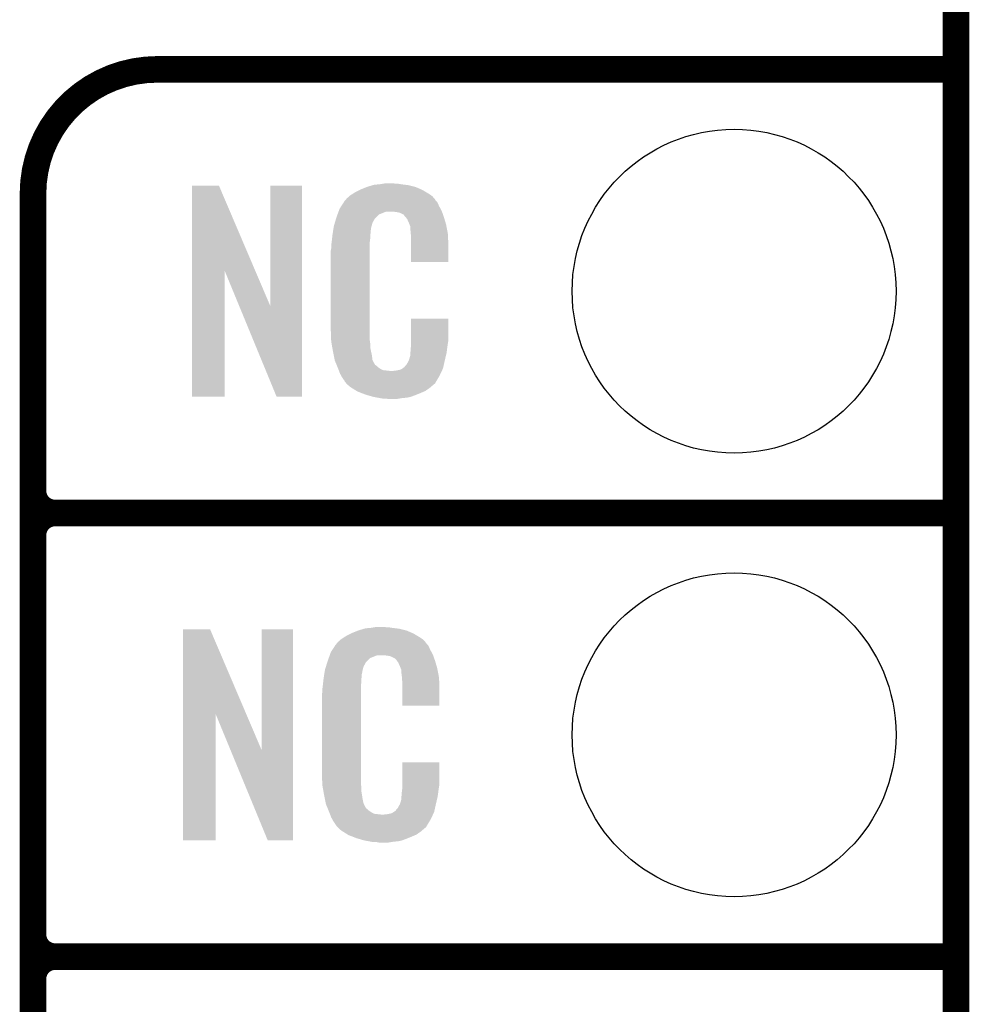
# Model space of a CAD drawing. Extents: x -1.3 to 24.2, y -3.9 to 39.2.
# Tile 19 of 33: x 18.8 to 24.2, y 13.7 to 19.3. Entities that reach past the tile are written whole.
import ezdxf

# ---------------------------------------------------------------- set-up
doc = ezdxf.new("R2010")
doc.units = 0
doc.layers.get('0').update_dxf_attribs({"linetype": 'CONTINUOUS'})
for name, color, linetype in [('THERMO_31_CLICK_V100_GKO', 5, 'CONTINUOUS'), ('THERMO_31_CLICK_V100_GTO', 14, 'CONTINUOUS'), ('THERMO_31_CLICK_V100_GTS', 12, 'CONTINUOUS')]:
    doc.layers.add(name, color=color, linetype=linetype)

# ---------------------------------------------------------------- blocks, each defined once
blk = doc.blocks.new('ROUND_44')
blk.add_circle((0, 0), 0.9271)

msp = doc.modelspace()

# ---------------------------------------------------------------- linework, layer by layer
at = {"layer": 'THERMO_31_CLICK_V100_GKO', "const_width": 0.1524}
msp.add_lwpolyline([(24.13, -1.27), (24.13, 36.83)], dxfattribs=at)
at = {"layer": 'THERMO_31_CLICK_V100_GTO', "const_width": 0.1524}
for points in [[(19.558, 19.05, 0.4142136), (18.8468, 18.3388)], [(18.8468, 16.637, 0.4142136), (18.9738, 16.51)], [(18.9738, 16.51, 0.4142136), (18.8468, 16.383)], [(18.9738, 16.51, 0.4142136), (18.8468, 16.383)], [(18.8468, 14.097, 0.4142136), (18.9738, 13.97)], [(18.9738, 13.97, 0.4142136), (18.8468, 13.843)], [(18.9738, 13.97, 0.4142136), (18.8468, 13.843)]]:
    msp.add_lwpolyline(points, format="xyb", dxfattribs=at)
for points in [[(19.558, 19.05), (24.13, 19.05)], [(18.8468, -0.5588), (18.8468, 18.3388)], [(18.9738, 16.51), (24.13, 16.51)], [(18.9738, 16.51), (24.13, 16.51)], [(18.8468, 14.097), (18.8468, 16.383)], [(18.9738, 13.97), (24.13, 13.97)], [(18.9738, 13.97), (24.13, 13.97)], [(18.8468, 11.557), (18.8468, 13.843)]]:
    msp.add_lwpolyline(points, dxfattribs=at)
at = {"layer": 'THERMO_31_CLICK_V100_GTO'}
for points in [[(19.756132, 17.896728), (19.75614, 18.384506), (20.119122, 17.896728), (19.911064, 18.384506)], [(19.75614, 18.384506), (19.756142, 18.38452), (19.911064, 18.384506), (19.756142, 18.38452)], [(20.2057, 17.693748), (20.20572, 18.384498), (20.386026, 17.693748), (20.38604, 18.384498)], [(20.20572, 18.384498), (20.205722, 18.38452), (20.38604, 18.384498), (20.205722, 18.38452)], [(20.759418, 18.3769), (20.77466, 18.38198), (21.036282, 18.3769), (21.015962, 18.38198)], [(20.77466, 18.38198), (20.791594, 18.38706), (21.015962, 18.38198), (20.99564, 18.38706)], [(20.791594, 18.38706), (20.800062, 18.3896), (20.99564, 18.38706), (20.97532, 18.3896)], [(20.800062, 18.3896), (20.83054, 18.39214), (20.97532, 18.3896), (20.955, 18.39214)], [(20.83054, 18.39214), (20.84578, 18.39468), (20.955, 18.39214), (20.939762, 18.39468)], [(20.84578, 18.39468), (20.861022, 18.39722), (20.924522, 18.39468), (20.911822, 18.39722)], [(20.64258, 18.310862), (20.657094, 18.32356), (21.143684, 18.310862), (21.132802, 18.32356)], [(20.657094, 18.32356), (20.662902, 18.32864), (21.132802, 18.32356), (21.125692, 18.32864)], [(20.662902, 18.32864), (20.674878, 18.336262), (21.125692, 18.32864), (21.11502, 18.336262)], [(20.674878, 18.336262), (20.690842, 18.34642), (21.11502, 18.336262), (21.09809, 18.34642)], [(20.690842, 18.34642), (20.71624, 18.35912), (21.09809, 18.34642), (21.07692, 18.35912)], [(20.71624, 18.35912), (20.7264, 18.3642), (21.07692, 18.35912), (21.06531, 18.3642)], [(20.7264, 18.3642), (20.751798, 18.37436), (21.06531, 18.3642), (21.042088, 18.37436)], [(20.751798, 18.37436), (20.759418, 18.3769), (21.042088, 18.37436), (21.036282, 18.3769)], [(20.601942, 18.252442), (20.6118, 18.26768), (21.179212, 18.252442), (21.1709, 18.26768)], [(20.6118, 18.26768), (20.626588, 18.290536), (21.1709, 18.26768), (21.160742, 18.290536)], [(20.626588, 18.290536), (20.62988, 18.295624), (21.160742, 18.290536), (21.155658, 18.295624)], [(20.62988, 18.295624), (20.629902, 18.29816), (21.155658, 18.295624), (21.153122, 18.29816)], [(20.629902, 18.29816), (20.632426, 18.298168), (21.153122, 18.29816), (21.153114, 18.298168)], [(20.632426, 18.298168), (20.63445, 18.3007), (21.153114, 18.298168), (21.150582, 18.3007)], [(20.63445, 18.3007), (20.63851, 18.305776), (21.150582, 18.3007), (21.148042, 18.305776)], [(20.63851, 18.305776), (20.64258, 18.310862), (21.148042, 18.305776), (21.143684, 18.310862)], [(20.584158, 18.20418), (20.589772, 18.219416), (20.81276, 18.20418), (20.828, 18.219416)], [(20.589772, 18.219416), (20.595388, 18.234658), (20.828, 18.219416), (20.866096, 18.234658)], [(20.595388, 18.23466), (20.59726, 18.239738), (21.187954, 18.23466), (21.18614, 18.239738)], [(20.595388, 18.234658), (20.595388, 18.23466), (20.866096, 18.234658), (20.914358, 18.23466)], [(20.59726, 18.239738), (20.601942, 18.252442), (21.18614, 18.239738), (21.179212, 18.252442)], [(20.93214, 18.23212), (20.914358, 18.23466), (21.188862, 18.23212), (21.187954, 18.23466)], [(20.944838, 18.22958), (20.93214, 18.23212), (21.189768, 18.22958), (21.188862, 18.23212)], [(20.970234, 18.216882), (20.944838, 18.22958), (21.194304, 18.216882), (21.189768, 18.22958)], [(20.972778, 18.211804), (20.970234, 18.216882), (21.196116, 18.211804), (21.194304, 18.216882)], [(20.979314, 18.20418), (20.972778, 18.211804), (21.198838, 18.20418), (21.196116, 18.211804)], [(20.567314, 18.143218), (20.56892, 18.153382), (20.78228, 18.143218), (20.78505, 18.153382)], [(20.56892, 18.153382), (20.574252, 18.171158), (20.78505, 18.153382), (20.789898, 18.171158)], [(20.574252, 18.171158), (20.581108, 18.194018), (20.789898, 18.171158), (20.802598, 18.194018)], [(20.581108, 18.194018), (20.584158, 18.20418), (20.802598, 18.194018), (20.81276, 18.20418)], [(20.988018, 18.194022), (20.979314, 18.20418), (21.201828, 18.194022), (21.198838, 18.20418)], [(20.99818, 18.17116), (20.988018, 18.194022), (21.208552, 18.17116), (21.201828, 18.194022)], [(21.002244, 18.161002), (20.99818, 18.17116), (21.21154, 18.161002), (21.208552, 18.17116)], [(21.00326, 18.15846), (21.002244, 18.161002), (21.212026, 18.15846), (21.21154, 18.161002)], [(21.005798, 18.153384), (21.00326, 18.15846), (21.212992, 18.153384), (21.212026, 18.15846)], [(21.0058, 18.138142), (21.005798, 18.153384), (21.215894, 18.138142), (21.212992, 18.153384)], [(20.55876, 18.08226), (20.561016, 18.102578), (20.7772, 18.08226), (20.7772, 18.102578)], [(20.561016, 18.102578), (20.5613, 18.10512), (20.7772, 18.102578), (20.777708, 18.10512)], [(20.5613, 18.10512), (20.562902, 18.115278), (20.777708, 18.10512), (20.77974, 18.115278)], [(20.562902, 18.115278), (20.564908, 18.127978), (20.77974, 18.115278), (20.77974, 18.127978)], [(20.564908, 18.127978), (20.566512, 18.138138), (20.77974, 18.127978), (20.78228, 18.138138)], [(20.566512, 18.138138), (20.567314, 18.143218), (20.78228, 18.138138), (20.78228, 18.143218)], [(21.00834, 18.12036), (21.0058, 18.138142), (21.219282, 18.12036), (21.215894, 18.138142)], [(21.009318, 18.107658), (21.00834, 18.12036), (21.2217, 18.107658), (21.219282, 18.12036)], [(21.01088, 18.08734), (21.009318, 18.107658), (21.222584, 18.08734), (21.2217, 18.107658)], [(20.55368, 18.04162), (20.55622, 18.0594), (20.77466, 18.04162), (20.77466, 18.0594)], [(20.55368, 18.023842), (20.55368, 18.04162), (20.77466, 18.023842), (20.77466, 18.04162)], [(20.55622, 18.0594), (20.556502, 18.061938), (20.77466, 18.0594), (20.77466, 18.061938)], [(20.556502, 18.061938), (20.55876, 18.08226), (20.77466, 18.061938), (20.7772, 18.08226)], [(21.01088, 18.04924), (21.01088, 18.08734), (21.22424, 18.04924), (21.222584, 18.08734)], [(21.01088, 17.947662), (21.01088, 18.04924), (21.224218, 17.947662), (21.22424, 18.04924)], [(20.55114, 18.011142), (20.55368, 18.023842), (20.77466, 18.011142), (20.77466, 18.023842)], [(20.55114, 17.56156), (20.55114, 18.011142), (20.77466, 17.56156), (20.77466, 18.011142)], [(21.224218, 17.94764), (21.01088, 17.947662), (21.224218, 17.94764), (21.224218, 17.947662)], [(19.75612, 17.175502), (19.756132, 17.896728), (19.944058, 17.175502), (19.94408, 17.896728)], [(20.027716, 17.693748), (19.94408, 17.896728), (20.2057, 17.693748), (20.119122, 17.896728)], [(20.241256, 17.175494), (20.027716, 17.693748), (20.386018, 17.175494), (20.386026, 17.693748)], [(21.010884, 17.498058), (21.0109, 17.622498), (21.22424, 17.498058), (21.22424, 17.622498)], [(21.0109, 17.622498), (21.010902, 17.62252), (21.22424, 17.622498), (21.010902, 17.62252)], [(20.553492, 17.49806), (20.55114, 17.56156), (20.77466, 17.49806), (20.77466, 17.56156)], [(20.55368, 17.492982), (20.553492, 17.49806), (20.775386, 17.492982), (20.77466, 17.49806)], [(20.55589, 17.480278), (20.55368, 17.492982), (20.7772, 17.480278), (20.775386, 17.492982)], [(20.559866, 17.457418), (20.55589, 17.480278), (20.7772, 17.457418), (20.7772, 17.480278)], [(21.01088, 17.48282), (21.010884, 17.498058), (21.2217, 17.48282), (21.22424, 17.498058)], [(21.01088, 17.470122), (21.01088, 17.48282), (21.219886, 17.470122), (21.2217, 17.48282)], [(20.56384, 17.43456), (20.559866, 17.457418), (20.782014, 17.43456), (20.7772, 17.457418)], [(20.568922, 17.40916), (20.56384, 17.43456), (20.78736, 17.40916), (20.782014, 17.43456)], [(21.0058, 17.424402), (21.006308, 17.426942), (21.213482, 17.424402), (21.21408, 17.426942)], [(21.0058, 17.409162), (21.0058, 17.424402), (21.209896, 17.409162), (21.213482, 17.424402)], [(21.006308, 17.426942), (21.00834, 17.437102), (21.21408, 17.426942), (21.215434, 17.437102)], [(21.00834, 17.4498), (21.010244, 17.46504), (21.217126, 17.4498), (21.21916, 17.46504)], [(21.00834, 17.437102), (21.00834, 17.4498), (21.215434, 17.437102), (21.217126, 17.4498)], [(21.010244, 17.46504), (21.01088, 17.470122), (21.21916, 17.46504), (21.219886, 17.470122)], [(20.573494, 17.386298), (20.568922, 17.40916), (20.789902, 17.386298), (20.78736, 17.40916)], [(20.574, 17.383762), (20.573494, 17.386298), (20.791172, 17.383762), (20.789902, 17.386298)], [(20.581322, 17.36598), (20.574, 17.383762), (20.800062, 17.36598), (20.791172, 17.383762)], [(20.58237, 17.363436), (20.581322, 17.36598), (20.802602, 17.363436), (20.800062, 17.36598)], [(20.985482, 17.360902), (20.99818, 17.38376), (21.198838, 17.360902), (21.20392, 17.38376)], [(20.99818, 17.38376), (20.998182, 17.383762), (21.20392, 17.38376), (21.20392, 17.383762)], [(20.998182, 17.383762), (21.0058, 17.409162), (21.20392, 17.383762), (21.209896, 17.409162)], [(20.58446, 17.35836), (20.58237, 17.363436), (20.805144, 17.35836), (20.802602, 17.363436)], [(20.586552, 17.353278), (20.58446, 17.35836), (20.812762, 17.353278), (20.805144, 17.35836)], [(20.58969, 17.34566), (20.586552, 17.353278), (20.82038, 17.34566), (20.812762, 17.353278)], [(20.59178, 17.34058), (20.58969, 17.34566), (20.828002, 17.34058), (20.82038, 17.34566)], [(20.593734, 17.3355), (20.59178, 17.34058), (20.835622, 17.3355), (20.828002, 17.34058)], [(20.596666, 17.32788), (20.593734, 17.3355), (20.850864, 17.32788), (20.835622, 17.3355)], [(20.59862, 17.3228), (20.596666, 17.32788), (20.896582, 17.3228), (20.850864, 17.32788)], [(20.60448, 17.30756), (20.59862, 17.3228), (21.179416, 17.30756), (21.186586, 17.3228)], [(20.611538, 17.29486), (20.60448, 17.30756), (21.17344, 17.29486), (21.179416, 17.30756)], [(20.896582, 17.3228), (20.906742, 17.322802), (21.186586, 17.3228), (21.186588, 17.322802)], [(20.906742, 17.322802), (20.914364, 17.32534), (21.186588, 17.322802), (21.187782, 17.32534)], [(20.924522, 17.32534), (20.949922, 17.33042), (21.187782, 17.32534), (21.190172, 17.33042)], [(20.949922, 17.33042), (20.962616, 17.338038), (21.190172, 17.33042), (21.193758, 17.338038)], [(20.962616, 17.338038), (20.96262, 17.33804), (21.193758, 17.338038), (21.193758, 17.33804)], [(20.96262, 17.33804), (20.972782, 17.345666), (21.193758, 17.33804), (21.195452, 17.345666)], [(20.972782, 17.345666), (20.975322, 17.35074), (21.195452, 17.345666), (21.19658, 17.35074)], [(20.975322, 17.35074), (20.985482, 17.360902), (21.19658, 17.35074), (21.198838, 17.360902)], [(20.617182, 17.284698), (20.611538, 17.29486), (21.167342, 17.284698), (21.17344, 17.29486)], [(20.62734, 17.26946), (20.617182, 17.284698), (21.1582, 17.26946), (21.167342, 17.284698)], [(20.629874, 17.266926), (20.62734, 17.26946), (21.156678, 17.266926), (21.1582, 17.26946)], [(20.62988, 17.264386), (20.629874, 17.266926), (21.155154, 17.264386), (21.156678, 17.266926)], [(20.636414, 17.25676), (20.62988, 17.264386), (21.15058, 17.25676), (21.155154, 17.264386)], [(20.640768, 17.251678), (20.636414, 17.25676), (21.148036, 17.251678), (21.15058, 17.25676)], [(20.645118, 17.2466), (20.640768, 17.251678), (21.141688, 17.2466), (21.148036, 17.251678)], [(20.651046, 17.24152), (20.645118, 17.2466), (21.13534, 17.24152), (21.141688, 17.2466)], [(20.662898, 17.23136), (20.651046, 17.24152), (21.123488, 17.23136), (21.13534, 17.24152)], [(20.671028, 17.22628), (20.662898, 17.23136), (21.117562, 17.22628), (21.123488, 17.23136)], [(20.69948, 17.2085), (20.671028, 17.22628), (21.09216, 17.2085), (21.117562, 17.22628)], [(20.70354, 17.205962), (20.69948, 17.2085), (21.086238, 17.205962), (21.09216, 17.2085)], [(20.736196, 17.19326), (20.70354, 17.205962), (21.0566, 17.19326), (21.086238, 17.205962)], [(19.944058, 17.17548), (19.75612, 17.175502), (19.944058, 17.17548), (19.944058, 17.175502)], [(20.386018, 17.17548), (20.241256, 17.175494), (20.386018, 17.17548), (20.386018, 17.175494)], [(20.74926, 17.188178), (20.736196, 17.19326), (21.04353, 17.188178), (21.0566, 17.19326)], [(20.792438, 17.17548), (20.74926, 17.188178), (21.010878, 17.17548), (21.04353, 17.188178)], [(20.819534, 17.1704), (20.792438, 17.17548), (20.988018, 17.1704), (21.010878, 17.17548)], [(20.83308, 17.16786), (20.819534, 17.1704), (20.96008, 17.16786), (20.988018, 17.1704)], [(20.848318, 17.16532), (20.83308, 17.16786), (20.944838, 17.16532), (20.96008, 17.16786)], [(20.878798, 17.16278), (20.866098, 17.16532), (20.929598, 17.16278), (20.944838, 17.16532)], [(19.705332, 15.356728), (19.70534, 15.844506), (20.068322, 15.356728), (19.860264, 15.844506)], [(19.70534, 15.844506), (19.705342, 15.84452), (19.860264, 15.844506), (19.705342, 15.84452)], [(20.1549, 15.153748), (20.15492, 15.844498), (20.335226, 15.153748), (20.33524, 15.844498)], [(20.15492, 15.844498), (20.154922, 15.84452), (20.33524, 15.844498), (20.154922, 15.84452)], [(20.708618, 15.8369), (20.72386, 15.84198), (20.985482, 15.8369), (20.965162, 15.84198)], [(20.72386, 15.84198), (20.740794, 15.84706), (20.965162, 15.84198), (20.94484, 15.84706)], [(20.740794, 15.84706), (20.749262, 15.8496), (20.94484, 15.84706), (20.92452, 15.8496)], [(20.749262, 15.8496), (20.77974, 15.85214), (20.92452, 15.8496), (20.9042, 15.85214)], [(20.77974, 15.85214), (20.79498, 15.85468), (20.9042, 15.85214), (20.888962, 15.85468)], [(20.79498, 15.85468), (20.810222, 15.85722), (20.873722, 15.85468), (20.861022, 15.85722)], [(20.606294, 15.78356), (20.612102, 15.78864), (21.082002, 15.78356), (21.074892, 15.78864)], [(20.612102, 15.78864), (20.624078, 15.796262), (21.074892, 15.78864), (21.06422, 15.796262)], [(20.624078, 15.796262), (20.640042, 15.80642), (21.06422, 15.796262), (21.04729, 15.80642)], [(20.640042, 15.80642), (20.66544, 15.81912), (21.04729, 15.80642), (21.02612, 15.81912)], [(20.66544, 15.81912), (20.6756, 15.8242), (21.02612, 15.81912), (21.01451, 15.8242)], [(20.6756, 15.8242), (20.700998, 15.83436), (21.01451, 15.8242), (20.991288, 15.83436)], [(20.700998, 15.83436), (20.708618, 15.8369), (20.991288, 15.83436), (20.985482, 15.8369)], [(20.561, 15.72768), (20.57579, 15.750536), (21.1201, 15.72768), (21.109942, 15.750536)], [(20.57579, 15.750536), (20.579082, 15.755622), (21.109942, 15.750536), (21.10486, 15.755622)], [(20.579082, 15.755622), (20.581622, 15.758162), (21.10486, 15.755622), (21.10232, 15.758162)], [(20.581622, 15.758162), (20.583652, 15.7607), (21.10232, 15.758162), (21.099782, 15.7607)], [(20.583652, 15.7607), (20.587712, 15.765776), (21.099782, 15.7607), (21.097242, 15.765776)], [(20.587712, 15.765776), (20.59178, 15.770862), (21.097242, 15.765776), (21.092884, 15.770862)], [(20.59178, 15.770862), (20.606294, 15.78356), (21.092884, 15.770862), (21.082002, 15.78356)], [(20.53336, 15.66164), (20.539582, 15.679416), (20.75942, 15.66164), (20.7772, 15.679416)], [(20.539582, 15.679416), (20.544916, 15.694658), (20.7772, 15.679416), (20.815296, 15.694658)], [(20.544916, 15.69466), (20.546694, 15.699738), (21.137154, 15.69466), (21.13534, 15.699738)], [(20.544916, 15.694658), (20.544916, 15.69466), (20.815296, 15.694658), (20.863558, 15.69466)], [(20.546694, 15.699738), (20.551142, 15.712442), (21.13534, 15.699738), (21.128412, 15.712442)], [(20.551142, 15.712442), (20.561, 15.72768), (21.128412, 15.712442), (21.1201, 15.72768)], [(20.88134, 15.69212), (20.863558, 15.69466), (21.138062, 15.69212), (21.137154, 15.69466)], [(20.894038, 15.68958), (20.88134, 15.69212), (21.138968, 15.68958), (21.138062, 15.69212)], [(20.919436, 15.676882), (20.894038, 15.68958), (21.143504, 15.676882), (21.138968, 15.68958)], [(20.924518, 15.671802), (20.919436, 15.676882), (21.145318, 15.671802), (21.143504, 15.676882)], [(20.51812, 15.613382), (20.523732, 15.631158), (20.73425, 15.613382), (20.739098, 15.631158)], [(20.523732, 15.631158), (20.530952, 15.654018), (20.739098, 15.631158), (20.751798, 15.654018)], [(20.530952, 15.654018), (20.53336, 15.66164), (20.751798, 15.654018), (20.75942, 15.66164)], [(20.929964, 15.66418), (20.924518, 15.671802), (21.148038, 15.66418), (21.145318, 15.671802)], [(20.937218, 15.654022), (20.929964, 15.66418), (21.151028, 15.654022), (21.148038, 15.66418)], [(20.94738, 15.63116), (20.937218, 15.654022), (21.157752, 15.63116), (21.151028, 15.654022)], [(20.951444, 15.621002), (20.94738, 15.63116), (21.16074, 15.621002), (21.157752, 15.63116)], [(20.95246, 15.61846), (20.951444, 15.621002), (21.161226, 15.61846), (21.16074, 15.621002)], [(20.954998, 15.613384), (20.95246, 15.61846), (21.162192, 15.613384), (21.161226, 15.61846)], [(20.50796, 15.54226), (20.510216, 15.562578), (20.7264, 15.54226), (20.7264, 15.562578)], [(20.510216, 15.562578), (20.5105, 15.56512), (20.7264, 15.562578), (20.726908, 15.56512)], [(20.5105, 15.56512), (20.512102, 15.575278), (20.726908, 15.56512), (20.72894, 15.575278)], [(20.512102, 15.575278), (20.514108, 15.587978), (20.72894, 15.575278), (20.72894, 15.587978)], [(20.514108, 15.587978), (20.515712, 15.598138), (20.72894, 15.587978), (20.73148, 15.598138)], [(20.515712, 15.598138), (20.516514, 15.603218), (20.73148, 15.598138), (20.73148, 15.603218)], [(20.516514, 15.603218), (20.51812, 15.613382), (20.73148, 15.603218), (20.73425, 15.613382)], [(20.955, 15.598142), (20.954998, 15.613384), (21.165094, 15.598142), (21.162192, 15.613384)], [(20.95754, 15.58036), (20.955, 15.598142), (21.168482, 15.58036), (21.165094, 15.598142)], [(20.958518, 15.567658), (20.95754, 15.58036), (21.1709, 15.567658), (21.168482, 15.58036)], [(20.96008, 15.54734), (20.958518, 15.567658), (21.171784, 15.54734), (21.1709, 15.567658)], [(20.50288, 15.50162), (20.50542, 15.5194), (20.72386, 15.50162), (20.72386, 15.5194)], [(20.50542, 15.5194), (20.505702, 15.521938), (20.72386, 15.5194), (20.72386, 15.521938)], [(20.505702, 15.521938), (20.50796, 15.54226), (20.72386, 15.521938), (20.7264, 15.54226)], [(20.96008, 15.50924), (20.96008, 15.54734), (21.17344, 15.50924), (21.171784, 15.54734)], [(20.96008, 15.407662), (20.96008, 15.50924), (21.173418, 15.407662), (21.17344, 15.50924)], [(20.50034, 15.471142), (20.50288, 15.483842), (20.72386, 15.471142), (20.72386, 15.483842)], [(20.50034, 15.02156), (20.50034, 15.471142), (20.72386, 15.02156), (20.72386, 15.471142)], [(20.50288, 15.483842), (20.50288, 15.50162), (20.72386, 15.483842), (20.72386, 15.50162)], [(21.173418, 15.40764), (20.96008, 15.407662), (21.173418, 15.40764), (21.173418, 15.407662)], [(19.70532, 14.635502), (19.705332, 15.356728), (19.893258, 14.635502), (19.89328, 15.356728)], [(19.976916, 15.153748), (19.89328, 15.356728), (20.1549, 15.153748), (20.068322, 15.356728)], [(20.190456, 14.635494), (19.976916, 15.153748), (20.335218, 14.635494), (20.335226, 15.153748)], [(20.960084, 14.958058), (20.9601, 15.082498), (21.17344, 14.958058), (21.17344, 15.082498)], [(20.9601, 15.082498), (20.960102, 15.08252), (21.17344, 15.082498), (20.960102, 15.08252)], [(20.502692, 14.95806), (20.50034, 15.02156), (20.72386, 14.95806), (20.72386, 15.02156)], [(20.50288, 14.952982), (20.502692, 14.95806), (20.724586, 14.952982), (20.72386, 14.95806)], [(20.50509, 14.940278), (20.50288, 14.952982), (20.7264, 14.940278), (20.724586, 14.952982)], [(20.509066, 14.917418), (20.50509, 14.940278), (20.7264, 14.917418), (20.7264, 14.940278)], [(20.96008, 14.94282), (20.960084, 14.958058), (21.1709, 14.94282), (21.17344, 14.958058)], [(20.96008, 14.930122), (20.96008, 14.94282), (21.169086, 14.930122), (21.1709, 14.94282)], [(20.51304, 14.89456), (20.509066, 14.917418), (20.73001, 14.89456), (20.7264, 14.917418)], [(20.518122, 14.86916), (20.51304, 14.89456), (20.73402, 14.86916), (20.73001, 14.89456)], [(20.955, 14.884402), (20.955508, 14.886942), (21.162682, 14.884402), (21.16328, 14.886942)], [(20.955, 14.869162), (20.955, 14.884402), (21.159096, 14.869162), (21.162682, 14.884402)], [(20.955508, 14.886942), (20.95754, 14.897102), (21.16328, 14.886942), (21.164634, 14.897102)], [(20.95754, 14.9098), (20.959444, 14.92504), (21.166326, 14.9098), (21.16836, 14.92504)], [(20.95754, 14.897102), (20.95754, 14.9098), (21.164634, 14.897102), (21.166326, 14.9098)], [(20.959444, 14.92504), (20.96008, 14.930122), (21.16836, 14.92504), (21.169086, 14.930122)], [(20.522694, 14.846298), (20.518122, 14.86916), (20.7391, 14.846298), (20.73402, 14.86916)], [(20.5232, 14.843762), (20.522694, 14.846298), (20.74037, 14.843762), (20.7391, 14.846298)], [(20.530522, 14.82598), (20.5232, 14.843762), (20.749262, 14.82598), (20.74037, 14.843762)], [(20.934682, 14.820902), (20.94738, 14.84376), (21.148038, 14.820902), (21.15312, 14.84376)], [(20.94738, 14.84376), (20.947382, 14.843762), (21.15312, 14.84376), (21.15312, 14.843762)], [(20.947382, 14.843762), (20.955, 14.869162), (21.15312, 14.843762), (21.159096, 14.869162)], [(20.53157, 14.823436), (20.530522, 14.82598), (20.751802, 14.823436), (20.749262, 14.82598)], [(20.53366, 14.81836), (20.53157, 14.823436), (20.754344, 14.81836), (20.751802, 14.823436)], [(20.535752, 14.813278), (20.53366, 14.81836), (20.761962, 14.813278), (20.754344, 14.81836)], [(20.53889, 14.80566), (20.535752, 14.813278), (20.76958, 14.80566), (20.761962, 14.813278)], [(20.54098, 14.80058), (20.53889, 14.80566), (20.777202, 14.80058), (20.76958, 14.80566)], [(20.542934, 14.7955), (20.54098, 14.80058), (20.784822, 14.7955), (20.777202, 14.80058)], [(20.545866, 14.78788), (20.542934, 14.7955), (20.800064, 14.78788), (20.784822, 14.7955)], [(20.54782, 14.7828), (20.545866, 14.78788), (20.845782, 14.7828), (20.800064, 14.78788)], [(20.55368, 14.76756), (20.54782, 14.7828), (21.128616, 14.76756), (21.135786, 14.7828)], [(20.845782, 14.7828), (20.855942, 14.782802), (21.135786, 14.7828), (21.135788, 14.782802)], [(20.855942, 14.782802), (20.863564, 14.78534), (21.135788, 14.782802), (21.136982, 14.78534)], [(20.873722, 14.78534), (20.899122, 14.79042), (21.136982, 14.78534), (21.139372, 14.79042)], [(20.899122, 14.79042), (20.911816, 14.798038), (21.139372, 14.79042), (21.142958, 14.798038)], [(20.911816, 14.798038), (20.91182, 14.79804), (21.142958, 14.798038), (21.142958, 14.79804)], [(20.91182, 14.79804), (20.921984, 14.80566), (21.142958, 14.79804), (21.144652, 14.80566)], [(20.921984, 14.80566), (20.92452, 14.805682), (21.144652, 14.80566), (21.144656, 14.805682)], [(20.92452, 14.805682), (20.924526, 14.810746), (21.144656, 14.805682), (21.145782, 14.810746)], [(20.924526, 14.810746), (20.934682, 14.820902), (21.145782, 14.810746), (21.148038, 14.820902)], [(20.560738, 14.75486), (20.55368, 14.76756), (21.12264, 14.75486), (21.128616, 14.76756)], [(20.566382, 14.744698), (20.560738, 14.75486), (21.116542, 14.744698), (21.12264, 14.75486)], [(20.57654, 14.72946), (20.566382, 14.744698), (21.1074, 14.72946), (21.116542, 14.744698)], [(20.579074, 14.726926), (20.57654, 14.72946), (21.105878, 14.726926), (21.1074, 14.72946)], [(20.57908, 14.724386), (20.579074, 14.726926), (21.104354, 14.724386), (21.105878, 14.726926)], [(20.585614, 14.71676), (20.57908, 14.724386), (21.09978, 14.71676), (21.104354, 14.724386)], [(20.589968, 14.711678), (20.585614, 14.71676), (21.097236, 14.711678), (21.09978, 14.71676)], [(20.594318, 14.7066), (20.589968, 14.711678), (21.090888, 14.7066), (21.097236, 14.711678)], [(20.600246, 14.70152), (20.594318, 14.7066), (21.08454, 14.70152), (21.090888, 14.7066)], [(20.612098, 14.69136), (20.600246, 14.70152), (21.072688, 14.69136), (21.08454, 14.70152)], [(20.620228, 14.68628), (20.612098, 14.69136), (21.066762, 14.68628), (21.072688, 14.69136)], [(20.64868, 14.6685), (20.620228, 14.68628), (21.04136, 14.6685), (21.066762, 14.68628)], [(20.65274, 14.665962), (20.64868, 14.6685), (21.035438, 14.665962), (21.04136, 14.6685)], [(20.685396, 14.65326), (20.65274, 14.665962), (21.0058, 14.65326), (21.035438, 14.665962)], [(19.893258, 14.63548), (19.70532, 14.635502), (19.893258, 14.63548), (19.893258, 14.635502)], [(20.335218, 14.63548), (20.190456, 14.635494), (20.335218, 14.63548), (20.335218, 14.635494)], [(20.69846, 14.648178), (20.685396, 14.65326), (20.99273, 14.648178), (21.0058, 14.65326)], [(20.741638, 14.63548), (20.69846, 14.648178), (20.960078, 14.63548), (20.99273, 14.648178)], [(20.768734, 14.6304), (20.741638, 14.63548), (20.937218, 14.6304), (20.960078, 14.63548)], [(20.78228, 14.62786), (20.768734, 14.6304), (20.90928, 14.62786), (20.937218, 14.6304)], [(20.797518, 14.62532), (20.78228, 14.62786), (20.894038, 14.62532), (20.90928, 14.62786)], [(20.827998, 14.62278), (20.815298, 14.62532), (20.878798, 14.62278), (20.894038, 14.62532)]]:
    msp.add_solid(points, dxfattribs=at)

# ---------------------------------------------------------------- block references
at = {"layer": 'THERMO_31_CLICK_V100_GTS'}
for p in [(22.86, 17.78), (22.86, 15.24)]:
    msp.add_blockref('ROUND_44', p, dxfattribs=at)

doc.saveas('drawing.dxf')
